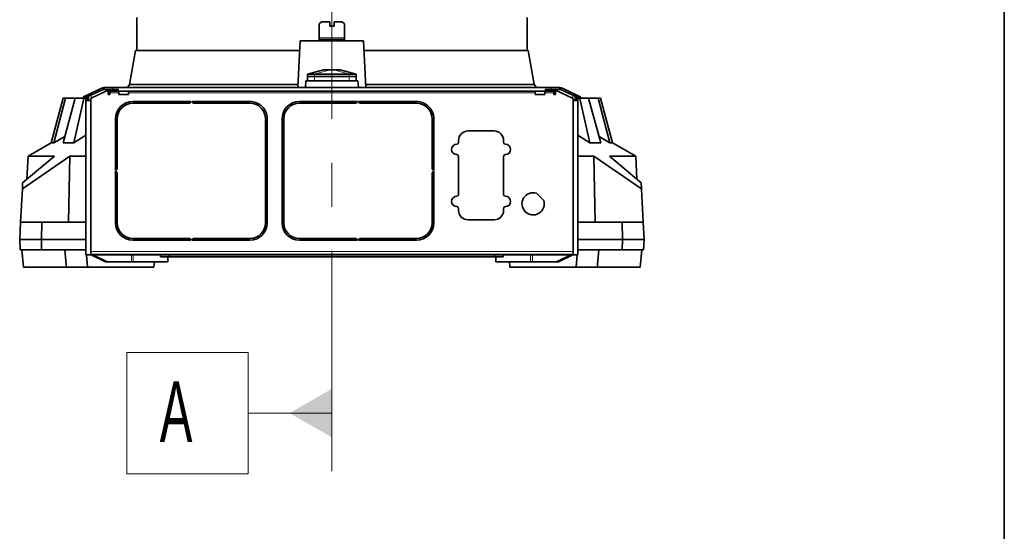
# Model space of a CAD drawing. Header units: millimetres. Extents: x 0 to 12429, y 0 to 8400.
# Tile 125 of 139: x 10585 to 11720, y 2835 to 3425. Entities that reach past the tile are written whole.
import ezdxf

# ---------------------------------------------------------------- set-up
doc = ezdxf.new("R2010")
doc.units = ezdxf.units.MM
doc.header["$LTSCALE"] = 20
doc.linetypes.add('CENTERX2', pattern=[20.32, 12.7, -2.54, 2.54, -2.54])
doc.styles.add('SLDTEXTSTYLE0', font='TXT', dxfattribs={"width": 0.605})

# ---------------------------------------------------------------- blocks, each defined once
blk = doc.blocks.new('SW_DATUMTAG_0')
at = {"color": 0, "linetype": 'Continuous', "lineweight": 18}
for p, q in [((-37.9, -16.3), (-37.9, 123.7)), ((-37.9, 123.7), (102.1, 123.7)), ((102.1, 123.7), (102.1, -16.3)), ((198.6, 53.7), (102.1, 53.7)), ((102.1, -16.3), (-37.9, -16.3))]:
    blk.add_line(p, q, dxfattribs=at)
at = {"color": 0, "linetype": 'Continuous', "lineweight": 0}
blk.add_solid([(198.6, 25.7), (198.6, 81.7), (149.6, 53.7)], dxfattribs=at)
at = {"color": 0, "linetype": 'Continuous', "lineweight": 0, "insert": (0, 90.2), "char_height": 70, "attachment_point": 1, "style": 'SLDTEXTSTYLE0'}
blk.add_mtext('A', dxfattribs=at)

msp = doc.modelspace()

# ---------------------------------------------------------------- linework, layer by layer
at = {"color": 7, "linetype": 'Continuous', "lineweight": 35}
for p, q in [((11720, 8200), (11720, 200)), ((10719.678825, 3427.579774), (10719.678825, 3389.579774)), ((10932.678825, 3422.579774), (10930.178825, 3420.079774)), ((10930.178825, 3404.079774), (10930.178825, 3420.079774)), ((10942.178825, 3422.579774), (10932.678825, 3422.579774)), ((10942.178825, 3417.579774), (10942.178825, 3422.579774)), ((10947.178825, 3417.579774), (10942.178825, 3417.579774)), ((10947.178825, 3422.579774), (10947.178825, 3417.579774)), ((10956.678825, 3422.579774), (10947.178825, 3422.579774)), ((10959.178825, 3420.079774), (10956.678825, 3422.579774)), ((10959.178825, 3404.079774), (10959.178825, 3420.079774)), ((11169.678825, 3389.579774), (11169.678825, 3427.579774)), ((10905.368805, 3346.579774), (10908.198825, 3400.579774)), ((10908.198825, 3400.579774), (10981.158825, 3400.579774)), ((10930.178825, 3402.079774), (10930.178825, 3404.079774)), ((10930.178825, 3400.579774), (10930.178825, 3402.079774)), ((10930.178825, 3402.079774), (10934.178825, 3402.079774)), ((10934.178825, 3402.079774), (10934.178825, 3400.579774)), ((10955.178825, 3402.079774), (10934.178825, 3402.079774)), ((10955.178825, 3400.579774), (10955.178825, 3402.079774)), ((10955.178825, 3402.079774), (10959.178825, 3402.079774)), ((10959.178825, 3402.079774), (10959.178825, 3404.079774)), ((10959.178825, 3402.079774), (10959.178825, 3400.579774)), ((10983.988845, 3346.579774), (10981.158825, 3400.579774)), ((10718.376809, 3389.579774), (10711.457196, 3350.336698)), ((10718.376809, 3389.579774), (10907.605882, 3389.579774)), ((10981.739243, 3389.579774), (11170.980841, 3389.579774)), ((11177.900454, 3350.336698), (11170.980841, 3389.579774)), ((10935.178825, 3367.079774), (10916.678825, 3362.079774)), ((10916.678825, 3362.079774), (10924.678825, 3362.079774)), ((10916.678825, 3362.079774), (10916.678825, 3359.579774)), ((10924.678825, 3362.079774), (10964.678825, 3362.079774)), ((10935.178827, 3367.079774), (10935.431461, 3367.079774)), ((10935.431461, 3367.079774), (10942.502529, 3367.079774)), ((10942.502529, 3367.079774), (10946.855121, 3367.079774)), ((10946.855121, 3367.079774), (10953.926189, 3367.079774)), ((10953.926189, 3367.079774), (10954.178825, 3367.079774)), ((10972.678825, 3362.079774), (10954.178825, 3367.079774)), ((10964.678825, 3362.079774), (10972.678825, 3362.079774)), ((10972.678825, 3362.079774), (10972.678825, 3359.579774)), ((10711.457196, 3350.336698), (10708.826569, 3346.579774)), ((10711.457196, 3350.336698), (10905.544305, 3350.336698)), ((10914.11941, 3346.579774), (10914.678825, 3354.579774)), ((10974.678825, 3354.579774), (10914.678825, 3354.579774)), ((10916.668825, 3354.579774), (10916.668825, 3359.579774)), ((10916.668825, 3359.579774), (10924.668825, 3359.579774)), ((10924.668825, 3359.579774), (10964.688825, 3359.579774)), ((10964.688825, 3359.579774), (10972.688825, 3359.579774)), ((10972.688825, 3359.579774), (10972.688825, 3354.579774)), ((10975.238239, 3346.579774), (10974.678825, 3354.579774)), ((10983.821217, 3350.336698), (11177.900454, 3350.336698)), ((11180.531081, 3346.579774), (11177.900454, 3350.336698)), ((10659.110108, 3336.46932), (10675.065629, 3343.909501)), ((10659.955344, 3334.656704), (10675.910865, 3342.096886)), ((10667.256207, 3334.590243), (10686.678825, 3343.647158)), ((10675.065629, 3343.909501), (10679.988352, 3346.205005)), ((10680.833588, 3344.392389), (10675.910865, 3342.096886)), ((10679.988352, 3346.205005), (10681.678825, 3346.579774)), ((10679.988352, 3346.205005), (10680.833588, 3344.392389)), ((10680.833588, 3344.392389), (10681.678825, 3344.579774)), ((10681.678825, 3346.579774), (10691.89817, 3346.579774)), ((10681.678825, 3344.579774), (10681.678825, 3346.579774)), ((10691.89817, 3344.579774), (10681.678825, 3344.579774)), ((10686.06003, 3344.579774), (10686.06003, 3343.358609)), ((10686.678825, 3343.647158), (10686.678825, 3338.579774)), ((10686.678825, 3338.579774), (10688.678825, 3338.579774)), ((10688.678825, 3342.579774), (10688.678825, 3344.579774)), ((10698.678825, 3342.579774), (10688.678825, 3342.579774)), ((10688.678825, 3342.579774), (10688.678825, 3340.579774)), ((10688.678825, 3338.579774), (10688.678825, 3340.579774)), ((10691.89817, 3346.579774), (11197.45948, 3346.579774)), ((10691.89817, 3344.579774), (10698.678825, 3344.579774)), ((10698.678825, 3342.579774), (11190.678825, 3342.579774)), ((10699.153825, 3342.579774), (10699.153825, 3338.499774)), ((10710.203825, 3338.499774), (10699.153825, 3338.499774)), ((10710.203825, 3338.499774), (10710.203825, 3342.579774)), ((11179.153825, 3342.579774), (11179.153825, 3338.499774)), ((11190.203825, 3338.499774), (11179.153825, 3338.499774)), ((11190.203825, 3338.499774), (11190.203825, 3342.579774)), ((11190.678825, 3344.579774), (11197.45948, 3344.579774)), ((11200.678825, 3342.579774), (11190.678825, 3342.579774)), ((11197.45948, 3346.579774), (11207.678825, 3346.579774)), ((11207.678825, 3344.579774), (11197.45948, 3344.579774)), ((11200.678825, 3344.579774), (11200.678825, 3342.579774)), ((11200.678825, 3340.579774), (11200.678825, 3342.579774)), ((11200.678825, 3340.579774), (11200.678825, 3338.579774)), ((11200.678825, 3338.579774), (11202.678825, 3338.579774)), ((11202.678825, 3338.579774), (11202.678825, 3343.647158)), ((11202.678825, 3343.647158), (11222.101443, 3334.590243)), ((11203.29762, 3344.579774), (11203.29762, 3343.358609)), ((11207.678825, 3346.579774), (11207.678825, 3344.579774)), ((11207.678825, 3346.579774), (11209.369298, 3346.205005)), ((11207.678825, 3344.579774), (11208.524061, 3344.392389)), ((11208.524061, 3344.392389), (11209.369298, 3346.205005)), ((11213.446785, 3342.096886), (11208.524061, 3344.392389)), ((11209.369298, 3346.205005), (11214.292021, 3343.909501)), ((11213.446785, 3342.096886), (11229.402306, 3334.656704)), ((11214.292021, 3343.909501), (11230.247542, 3336.46932)), ((10621.005933, 3282.974255), (10634.917824, 3334.579774)), ((10637.510397, 3334.579774), (10624.184942, 3282.974255)), ((10634.625734, 3282.974255), (10648.622642, 3334.579774)), ((10637.510397, 3334.579774), (10634.917824, 3334.579774)), ((10648.622642, 3334.579774), (10637.510397, 3334.579774)), ((10658.679082, 3334.061573), (10647.100932, 3282.974255)), ((10658.314064, 3334.579774), (10648.622642, 3334.579774)), ((10657.732504, 3335.826933), (10659.110108, 3336.46932)), ((10658.577741, 3334.014317), (10657.732504, 3335.826933)), ((10659.955344, 3334.656704), (10658.577741, 3334.014317)), ((10664.06003, 3334.579774), (10659.790366, 3334.579774)), ((10661.06003, 3333.579774), (10664.06003, 3333.579774)), ((10661.06003, 3332.579774), (10661.06003, 3333.579774)), ((10661.06003, 3153.579774), (10661.06003, 3332.579774)), ((10661.14395, 3331.579774), (10666.678825, 3331.579774)), ((10662.817389, 3333.579774), (10664.06003, 3334.16556)), ((10664.06003, 3336.57075), (10664.06003, 3332.579774)), ((10666.678825, 3157.579774), (10666.678825, 3333.683935)), ((10782.178825, 3330.579774), (10715.178825, 3330.579774)), ((10715.178825, 3328.579774), (10780.678825, 3328.579774)), ((10780.678825, 3328.579774), (10782.178825, 3330.579774)), ((10850.178825, 3330.579774), (10783.178825, 3330.579774)), ((10783.178825, 3330.579774), (10784.678825, 3328.579774)), ((10784.678825, 3328.579774), (10850.178825, 3328.579774)), ((10974.178825, 3330.579774), (10907.178825, 3330.579774)), ((10907.178825, 3328.579774), (10972.678825, 3328.579774)), ((10972.678825, 3328.579774), (10974.178825, 3330.579774)), ((11042.178825, 3330.579774), (10975.178825, 3330.579774)), ((10975.178825, 3330.579774), (10976.678825, 3328.579774)), ((10976.678825, 3328.579774), (11042.178825, 3328.579774)), ((11222.678825, 3333.683935), (11222.678825, 3157.579774)), ((11222.678825, 3331.579774), (11228.2137, 3331.579774)), ((11225.29762, 3336.57075), (11225.29762, 3332.579774)), ((11225.29762, 3334.579774), (11229.567283, 3334.579774)), ((11225.29762, 3334.16556), (11226.540261, 3333.579774)), ((11225.29762, 3333.579774), (11228.29762, 3333.579774)), ((11228.29762, 3333.579774), (11228.29762, 3332.579774)), ((11228.29762, 3332.579774), (11228.29762, 3153.579774)), ((11230.779909, 3334.014317), (11229.402306, 3334.656704)), ((11230.247542, 3336.46932), (11231.625145, 3335.826933)), ((11230.678568, 3334.061573), (11242.256718, 3282.974255)), ((11231.625145, 3335.826933), (11230.779909, 3334.014317)), ((11240.735008, 3334.579774), (11231.043586, 3334.579774)), ((11254.731916, 3282.974255), (11240.735008, 3334.579774)), ((11240.735008, 3334.579774), (11251.847253, 3334.579774)), ((11251.847253, 3334.579774), (11265.172708, 3282.974255)), ((11254.439826, 3334.579774), (11251.847253, 3334.579774)), ((11268.351717, 3282.974255), (11254.439826, 3334.579774)), ((10862.886789, 3326.023467), (10862.886789, 3325.970029)), ((10862.886789, 3325.970029), (10862.951453, 3325.970029)), ((11054.852561, 3326.051567), (11054.852561, 3325.970029)), ((11054.852561, 3325.970029), (11054.951453, 3325.970029)), ((10695.178825, 3310.579774), (10695.178825, 3251.079774)), ((10697.178825, 3252.579774), (10697.178825, 3310.579774)), ((10868.178825, 3310.579774), (10868.178825, 3190.579774)), ((10870.178825, 3190.579774), (10870.178825, 3310.579774)), ((10887.178825, 3310.579774), (10887.178825, 3190.579774)), ((10889.178825, 3190.579774), (10889.178825, 3310.579774)), ((11060.178825, 3310.579774), (11060.178825, 3252.579774)), ((11062.178825, 3251.079774), (11062.178825, 3310.579774)), ((11131.678825, 3296.579774), (11101.678825, 3296.579774)), ((10621.034461, 3283.080079), (10594.343599, 3267.670103)), ((10621.005933, 3282.974255), (10624.184942, 3282.974255)), ((10624.184942, 3282.974255), (10636.595489, 3290.236587)), ((10634.625734, 3282.974255), (10647.100932, 3282.974255)), ((10647.100932, 3282.974255), (10661.06003, 3291.827165)), ((11090.678825, 3285.579774), (11090.678825, 3283.329774)), ((11142.678825, 3283.329774), (11142.678825, 3285.579774)), ((11242.256718, 3282.974255), (11228.29762, 3291.827165)), ((11242.256718, 3282.974255), (11254.731916, 3282.974255)), ((11265.172708, 3282.974255), (11252.762161, 3290.236587)), ((11265.172708, 3282.974255), (11268.351717, 3282.974255)), ((11295.014051, 3267.670103), (11268.323188, 3283.080079)), ((10642.51305, 3267.670103), (10587.74126, 3230.014514)), ((10588.105834, 3236.971002), (10624.706202, 3267.670103)), ((10594.343599, 3267.670103), (10592.947559, 3241.032071)), ((10594.343599, 3267.670103), (10624.706202, 3267.670103)), ((10642.51305, 3267.670103), (10641.140571, 3191.579774)), ((10642.51305, 3267.670103), (10661.06003, 3267.670103)), ((11090.678825, 3267.329774), (11090.678825, 3223.329774)), ((11142.678825, 3223.329774), (11142.678825, 3267.329774)), ((11228.29762, 3267.670103), (11246.844599, 3267.670103)), ((11246.844599, 3267.670103), (11248.217079, 3191.579774)), ((11246.844599, 3267.670103), (11301.61639, 3230.014514)), ((11264.651448, 3267.670103), (11295.014051, 3267.670103)), ((11301.251816, 3236.971002), (11264.651448, 3267.670103)), ((11296.410091, 3241.032071), (11295.014051, 3267.670103)), ((10695.178825, 3251.079774), (10697.178825, 3252.579774)), ((10697.178825, 3248.579774), (10695.178825, 3250.079774)), ((10695.178825, 3250.079774), (10695.178825, 3190.579774)), ((10697.178825, 3190.579774), (10697.178825, 3248.579774)), ((11060.178825, 3252.579774), (11062.178825, 3251.079774)), ((11062.178825, 3250.079774), (11060.178825, 3248.579774)), ((11060.178825, 3248.579774), (11060.178825, 3190.579774)), ((11062.178825, 3190.579774), (11062.178825, 3250.079774)), ((10587.74126, 3230.014514), (10588.105834, 3236.971002)), ((11301.61639, 3230.014514), (11301.251816, 3236.971002)), ((10587.74126, 3230.014514), (10585.726981, 3191.579774)), ((11188.899516, 3216.551828), (11180.650879, 3224.800464)), ((11301.61639, 3230.014514), (11303.630669, 3191.579774)), ((11090.678825, 3207.329774), (11090.678825, 3205.079774)), ((11142.678825, 3205.079774), (11142.678825, 3207.329774)), ((10584.678825, 3171.579774), (10585.726981, 3191.579774)), ((10585.726981, 3191.579774), (10610.112985, 3191.579774)), ((10610.112985, 3191.579774), (10609.678825, 3171.579774)), ((10661.06003, 3191.579774), (10610.112985, 3191.579774)), ((11101.678825, 3194.079774), (11131.678825, 3194.079774)), ((11228.29762, 3191.579774), (11279.244665, 3191.579774)), ((11279.678825, 3171.579774), (11279.244665, 3191.579774)), ((11279.244665, 3191.579774), (11303.630669, 3191.579774)), ((11303.630669, 3191.579774), (11304.678825, 3171.579774)), ((10609.678825, 3171.579774), (10584.678825, 3171.579774)), ((10585.307718, 3159.579774), (10584.678825, 3171.579774)), ((10609.678825, 3171.579774), (10609.939321, 3159.579774)), ((10609.678825, 3171.579774), (10661.06003, 3171.579774)), ((10780.678825, 3172.579774), (10715.178825, 3172.579774)), ((10715.178825, 3170.579774), (10782.178825, 3170.579774)), ((10782.178825, 3170.579774), (10780.678825, 3172.579774)), ((10784.678825, 3172.579774), (10783.178825, 3170.579774)), ((10783.178825, 3170.579774), (10850.178825, 3170.579774)), ((10850.178825, 3172.579774), (10784.678825, 3172.579774)), ((10972.678825, 3172.579774), (10907.178825, 3172.579774)), ((10907.178825, 3170.579774), (10974.178825, 3170.579774)), ((10974.178825, 3170.579774), (10972.678825, 3172.579774)), ((10976.678825, 3172.579774), (10975.178825, 3170.579774)), ((10975.178825, 3170.579774), (11042.178825, 3170.579774)), ((11042.178825, 3172.579774), (10976.678825, 3172.579774)), ((11279.678825, 3171.579774), (11228.29762, 3171.579774)), ((11279.418329, 3159.579774), (11279.678825, 3171.579774)), ((11304.678825, 3171.579774), (11279.678825, 3171.579774)), ((11304.678825, 3171.579774), (11304.049932, 3159.579774)), ((10609.939321, 3159.579774), (10585.307718, 3159.579774)), ((10587.337489, 3159.579774), (10589.087262, 3139.579774)), ((10609.939321, 3159.579774), (10661.06003, 3159.579774)), ((10638.259883, 3142.525533), (10636.824408, 3159.579774)), ((10666.678825, 3154.108702), (10666.678825, 3157.579774)), ((11222.678825, 3157.579774), (11222.678825, 3154.108702)), ((11279.418329, 3159.579774), (11228.29762, 3159.579774)), ((11251.097767, 3142.525533), (11252.533242, 3159.579774)), ((11304.049932, 3159.579774), (11279.418329, 3159.579774)), ((11300.270388, 3139.579774), (11302.020161, 3159.579774)), ((10667.06003, 3153.579774), (10661.06003, 3153.579774)), ((10661.699185, 3153.579774), (10662.924027, 3139.579774)), ((10667.06003, 3154.115672), (10666.678825, 3154.108702)), ((11222.29762, 3154.115672), (10667.06003, 3154.115672)), ((11222.29762, 3153.579774), (10667.06003, 3153.579774)), ((10683.486297, 3145.836357), (10667.06003, 3153.579774)), ((10685.607617, 3145.836357), (10669.18135, 3153.579774)), ((10686.725651, 3145.579774), (10684.604331, 3145.579774)), ((10713.557505, 3145.579774), (10686.725651, 3145.579774)), ((10713.557505, 3145.579774), (10715.678825, 3145.579774)), ((10755.678825, 3145.579774), (10715.678825, 3145.579774)), ((10739.42448, 3139.579774), (10739.949412, 3145.579774)), ((10747.178825, 3153.579774), (10747.178825, 3151.479774)), ((10747.178825, 3151.479774), (10757.178825, 3151.479774)), ((10755.678825, 3151.479774), (10755.678825, 3145.579774)), ((10757.178825, 3153.579774), (10757.178825, 3151.479774)), ((10757.178825, 3151.479774), (11132.178825, 3151.479774)), ((11132.178825, 3153.579774), (11132.178825, 3151.479774)), ((11132.178825, 3151.479774), (11142.178825, 3151.479774)), ((11133.678825, 3145.579774), (11133.678825, 3151.479774)), ((11173.678825, 3145.579774), (11133.678825, 3145.579774)), ((11142.178825, 3153.579774), (11142.178825, 3151.479774)), ((11149.408238, 3145.579774), (11149.93317, 3139.579774)), ((11173.678825, 3145.579774), (11175.800145, 3145.579774)), ((11202.631999, 3145.579774), (11175.800145, 3145.579774)), ((11204.753319, 3145.579774), (11202.631999, 3145.579774)), ((11220.1763, 3153.579774), (11203.750033, 3145.836357)), ((11222.29762, 3153.579774), (11205.871353, 3145.836357)), ((11222.678825, 3154.108702), (11222.29762, 3154.115672)), ((11228.29762, 3153.579774), (11222.29762, 3153.579774)), ((11226.433623, 3139.579774), (11227.658465, 3153.579774)), ((10638.507831, 3139.579774), (10589.087262, 3139.579774)), ((10638.248015, 3142.524495), (10638.505644, 3139.579774)), ((10662.924027, 3139.579774), (10638.505644, 3139.579774)), ((10739.42448, 3139.579774), (10662.924027, 3139.579774)), ((11226.433623, 3139.579774), (11149.93317, 3139.579774)), ((11250.852006, 3139.579774), (11226.433623, 3139.579774)), ((11300.270388, 3139.579774), (11250.849819, 3139.579774)), ((11250.852006, 3139.579774), (11251.109635, 3142.524495))]:
    msp.add_line(p, q, dxfattribs=at)
at = {"color": 7, "linetype": 'CENTERX2', "lineweight": 18}
msp.add_line((10944.678825, 2904.252423), (10944.678825, 3523.579774), dxfattribs=at)
at = {"color": 8, "linetype": 'Continuous', "lineweight": 18}
for p, q in [((10959.178825, 3404.079774), (10930.178825, 3404.079774)), ((10916.678825, 3362.079774), (10935.431461, 3367.079774)), ((10924.678825, 3362.079774), (10942.502529, 3367.079774)), ((10924.678825, 3362.079774), (10924.678825, 3359.579774)), ((10964.678825, 3362.079774), (10946.855121, 3367.079774)), ((10972.678825, 3362.079774), (10953.926189, 3367.079774)), ((10964.678825, 3362.079774), (10964.678825, 3359.579774)), ((10924.668825, 3359.579774), (10924.668825, 3354.579774)), ((10964.688825, 3354.579774), (10964.688825, 3359.579774)), ((10667.06003, 3337.969673), (10667.06003, 3334.469487)), ((10675.910865, 3342.096886), (10675.065629, 3343.909501)), ((10688.678825, 3340.579774), (10699.153825, 3340.579774)), ((10691.89817, 3346.579774), (10691.89817, 3344.579774)), ((10698.678825, 3344.579774), (10698.678825, 3342.579774)), ((10710.203825, 3340.579774), (11179.153825, 3340.579774)), ((11190.203825, 3340.579774), (11200.678825, 3340.579774)), ((11190.678825, 3342.579774), (11190.678825, 3344.579774)), ((11197.45948, 3344.579774), (11197.45948, 3346.579774)), ((11214.292021, 3343.909501), (11213.446785, 3342.096886)), ((11222.29762, 3337.969673), (11222.29762, 3334.469487)), ((10659.110108, 3336.46932), (10659.955344, 3334.656704)), ((10664.06003, 3332.579774), (10661.06003, 3332.579774)), ((11228.29762, 3332.579774), (11225.29762, 3332.579774)), ((11229.402306, 3334.656704), (11230.247542, 3336.46932)), ((11222.678825, 3157.579774), (10666.678825, 3157.579774)), ((10667.06003, 3154.115672), (10667.06003, 3153.579774)), ((10683.486297, 3145.836357), (10685.607617, 3145.836357)), ((10713.557505, 3153.579774), (10713.557505, 3145.579774)), ((10715.678825, 3145.579774), (10715.678825, 3153.579774)), ((11173.678825, 3153.579774), (11173.678825, 3145.579774)), ((11175.800145, 3145.579774), (11175.800145, 3153.579774)), ((11203.750033, 3145.836357), (11205.871353, 3145.836357)), ((11222.29762, 3154.115672), (11222.29762, 3153.579774))]:
    msp.add_line(p, q, dxfattribs=at)
at = {"color": 7, "linetype": 'Continuous', "lineweight": 35}
for centre, radius, start, end in [((10667.678825, 3333.683935), 1, 115, 180), ((10715.178825, 3310.579774), 20, 90, 180), ((10715.178825, 3310.579774), 18, 90, 180), ((10850.178825, 3310.579774), 20, 50.550475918, 90), ((10850.178825, 3310.579774), 18, 0, 90), ((10907.178825, 3310.579774), 20, 90, 180), ((10907.178825, 3310.579774), 18, 90, 180), ((11042.178825, 3310.579774), 20, 50.677343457, 90), ((11042.178825, 3310.579774), 18, 0, 90), ((11221.678825, 3333.683935), 1, 0, 65), ((10850.178825, 3310.579774), 20, 0, 50.310156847), ((11042.178825, 3310.579774), 20, 0, 50.310156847), ((11101.678825, 3285.579774), 11, 90, 180), ((11131.678825, 3285.579774), 11, 0, 90), ((11088.678825, 3275.329774), 6, 90, 270), ((11088.678825, 3283.329774), 2, 270, 0), ((11144.678825, 3283.329774), 2, 180, 270), ((11144.678825, 3275.329774), 6, 270, 90), ((11088.678825, 3267.329774), 2, 0, 90), ((11144.678825, 3267.329774), 2, 90, 180), ((11176.678825, 3212.579774), 12.85, 71.994438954, 18.005561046), ((11088.678825, 3215.329774), 6, 90, 270), ((11088.678825, 3223.329774), 2, 270, 0), ((11144.678825, 3223.329774), 2, 180, 270), ((11144.678825, 3215.329774), 6, 270, 90), ((11088.678825, 3207.329774), 2, 0, 90), ((11101.678825, 3205.079774), 11, 180, 270), ((11131.678825, 3205.079774), 11, 270, 0), ((11144.678825, 3207.329774), 2, 90, 180), ((10715.178825, 3190.579774), 20, 180, 270), ((10715.178825, 3190.579774), 18, 180, 270), ((10850.178825, 3190.579774), 18, 270, 0), ((10850.178825, 3190.579774), 20, 270, 0), ((10907.178825, 3190.579774), 20, 180, 270), ((10907.178825, 3190.579774), 18, 180, 270), ((11042.178825, 3190.579774), 18, 270, 0), ((11042.178825, 3190.579774), 20, 270, 0), ((10684.615785, 3148.193828), 2.614079, 244.400455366, 269.748953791), ((10686.737105, 3148.193828), 2.614079, 244.400455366, 269.748953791), ((11202.620545, 3148.193828), 2.614079, 270.251046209, 295.599544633), ((11204.741865, 3148.193828), 2.614079, 270.251046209, 295.599544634)]:
    msp.add_arc(centre, radius, start, end, dxfattribs=at)
for points, knots in [([(10661.14395, 3331.579774), (10661.12709, 3331.590503), (10661.093364, 3331.611966), (10661.069574, 3331.781785), (10661.060714, 3332.032896), (10661.06001, 3332.314557), (10661.060024, 3332.502943), (10661.06003, 3332.579774)], [0, 0, 0, 0, 0.213853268, 0.4277912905, 0.6401944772, 0.8532568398, 1, 1, 1, 1]), ([(10664.06003, 3332.579774), (10664.059933, 3332.467463), (10664.059738, 3332.242828), (10664.064354, 3331.943837), (10664.090566, 3331.720093), (10664.145933, 3331.59791), (10664.205726, 3331.585252), (10664.231603, 3331.579774)], [0, 0, 0, 0, 0.2120048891, 0.4240355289, 0.6350201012, 0.8420437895, 1, 1, 1, 1]), ([(11225.126047, 3331.579774), (11225.159857, 3331.589531), (11225.22753, 3331.609061), (11225.276697, 3331.770945), (11225.29567, 3332.014037), (11225.297706, 3332.297097), (11225.297646, 3332.49339), (11225.29762, 3332.579774)], [0, 0, 0, 0, 0.21129298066, 0.42290994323, 0.62864736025, 0.83657835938, 1, 1, 1, 1]), ([(11228.29762, 3332.579774), (11228.297669, 3332.467378), (11228.297767, 3332.242583), (11228.295445, 3331.94308), (11228.282225, 3331.717542), (11228.254684, 3331.597138), (11228.225533, 3331.584787), (11228.2137, 3331.579774)], [0, 0, 0, 0, 0.2140405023, 0.4280875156, 0.6418685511, 0.8546217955, 1, 1, 1, 1])]:
    msp.add_open_spline(points, degree=3, knots=knots, dxfattribs=at)

# ---------------------------------------------------------------- block references
at = {"color": 7, "linetype": 'Continuous', "lineweight": 0}
msp.add_blockref('SW_DATUMTAG_0', (10746.115378, 2917.504389), dxfattribs=at)

doc.saveas('drawing.dxf')
